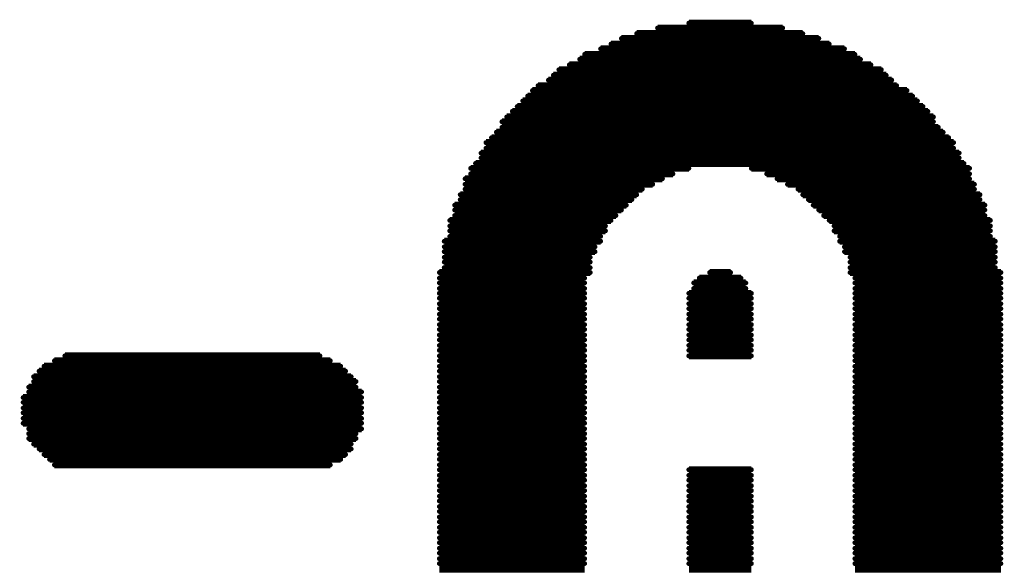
# Model space of a CAD drawing. Extents: x -0.07 to 0.95, y -0.15 to 2.1.
# Tile 9 of 25: x 0.27 to 0.41, y 0.62 to 0.7. Entities that reach past the tile are written whole.
import ezdxf

# ---------------------------------------------------------------- set-up
doc = ezdxf.new("R2010")
doc.units = 0
doc.layers.get('0').update_dxf_attribs({"linetype": 'CONTINUOUS'})
doc.layers.add('gto', color=2, linetype='CONTINUOUS')

# ---------------------------------------------------------------- blocks, each defined once
blk = doc.blocks.new('D62')
at = {"const_width": 0.00035}
blk.add_lwpolyline([(-0.000175, 0, 1), (0.000175, 0, 1)], format="xyb", close=True, dxfattribs=at)

msp = doc.modelspace()

# ---------------------------------------------------------------- linework, layer by layer
at = {"layer": 'gto', "color": 2, "const_width": 0.001}
for points in [[(0.3683, 0.6998), (0.3773, 0.6998)], [(0.3608, 0.6983), (0.3847, 0.6983)], [(0.3638, 0.6991), (0.3818, 0.6991)], [(0.3571, 0.6968), (0.3885, 0.6968)], [(0.3586, 0.6976), (0.387, 0.6976)], [(0.3533, 0.6953), (0.3922, 0.6953)], [(0.3556, 0.6961), (0.3907, 0.6961)], [(0.3526, 0.6946), (0.393, 0.6946)], [(0.3496, 0.6931), (0.396, 0.6931)], [(0.3511, 0.6938), (0.3945, 0.6938)], [(0.3481, 0.6916), (0.3975, 0.6916)], [(0.3488, 0.6923), (0.3967, 0.6923)], [(0.3458, 0.6901), (0.3997, 0.6901)], [(0.3466, 0.6908), (0.3982, 0.6908)], [(0.3444, 0.6886), (0.4012, 0.6886)], [(0.3451, 0.6893), (0.4005, 0.6893)], [(0.3429, 0.6871), (0.4027, 0.6871)], [(0.3436, 0.6878), (0.402, 0.6878)], [(0.3414, 0.6856), (0.4035, 0.6856)], [(0.3421, 0.6863), (0.4035, 0.6863)], [(0.3406, 0.6841), (0.4049, 0.6841)], [(0.3414, 0.6848), (0.4042, 0.6848)], [(0.3391, 0.6826), (0.4064, 0.6826)], [(0.3399, 0.6833), (0.4057, 0.6833)], [(0.3384, 0.6811), (0.4072, 0.6811)], [(0.3391, 0.6818), (0.4064, 0.6818)], [(0.3384, 0.6804), (0.4072, 0.6804)], [(0.3369, 0.6789), (0.3683, 0.6789)], [(0.3376, 0.6796), (0.4079, 0.6796)], [(0.3773, 0.6789), (0.4087, 0.6789)], [(0.3361, 0.6774), (0.3645, 0.6774)], [(0.3369, 0.6781), (0.366, 0.6781)], [(0.3795, 0.6781), (0.4087, 0.6781)], [(0.381, 0.6774), (0.4087, 0.6774)], [(0.3361, 0.6766), (0.3631, 0.6766)], [(0.3361, 0.6759), (0.3616, 0.6759)], [(0.3825, 0.6766), (0.4094, 0.6766)], [(0.384, 0.6759), (0.4094, 0.6759)], [(0.3354, 0.6751), (0.3608, 0.6751)], [(0.3354, 0.6744), (0.3601, 0.6744)], [(0.3847, 0.6751), (0.4102, 0.6751)], [(0.3855, 0.6744), (0.4102, 0.6744)], [(0.3346, 0.6736), (0.3593, 0.6736)], [(0.3346, 0.6729), (0.3586, 0.6729)], [(0.3862, 0.6736), (0.4109, 0.6736)], [(0.387, 0.6729), (0.4109, 0.6729)], [(0.3339, 0.6714), (0.3571, 0.6714)], [(0.3346, 0.6721), (0.3578, 0.6721)], [(0.3877, 0.6721), (0.4109, 0.6721)], [(0.3885, 0.6714), (0.4117, 0.6714)], [(0.3339, 0.6706), (0.3563, 0.6706)], [(0.3339, 0.6699), (0.3563, 0.6699)], [(0.3892, 0.6706), (0.4117, 0.6706)], [(0.3892, 0.6699), (0.4117, 0.6699)], [(0.3331, 0.6684), (0.3556, 0.6684)], [(0.3339, 0.6691), (0.3556, 0.6691)], [(0.39, 0.6691), (0.4117, 0.6691)], [(0.39, 0.6684), (0.4124, 0.6684)], [(0.3331, 0.6676), (0.3548, 0.6676)], [(0.3907, 0.6676), (0.4124, 0.6676)], [(0.3331, 0.6669), (0.3548, 0.6669)], [(0.3331, 0.6661), (0.3541, 0.6661)], [(0.3907, 0.6669), (0.4124, 0.6669)], [(0.3915, 0.6661), (0.4124, 0.6661)], [(0.3331, 0.6654), (0.3541, 0.6654)], [(0.3331, 0.6646), (0.3541, 0.6646)], [(0.3915, 0.6654), (0.4124, 0.6654)], [(0.3915, 0.6646), (0.4124, 0.6646)], [(0.3324, 0.6639), (0.3541, 0.6639)], [(0.3324, 0.6631), (0.3533, 0.6631)], [(0.3698, 0.6631), (0.3758, 0.6631)], [(0.3713, 0.6639), (0.3743, 0.6639)], [(0.3915, 0.6639), (0.4132, 0.6639)], [(0.3922, 0.6631), (0.4132, 0.6631)], [(0.3324, 0.6624), (0.3533, 0.6624)], [(0.3324, 0.6616), (0.3533, 0.6616)], [(0.369, 0.6624), (0.3765, 0.6624)], [(0.369, 0.6616), (0.3765, 0.6616)], [(0.3922, 0.6624), (0.4132, 0.6624)], [(0.3922, 0.6616), (0.4132, 0.6616)], [(0.3324, 0.6609), (0.3533, 0.6609)], [(0.3324, 0.6602), (0.3533, 0.6602)], [(0.3683, 0.6609), (0.3773, 0.6609)], [(0.3683, 0.6602), (0.3773, 0.6602)], [(0.3922, 0.6609), (0.4132, 0.6609)], [(0.3922, 0.6602), (0.4132, 0.6602)], [(0.3324, 0.6594), (0.3533, 0.6594)], [(0.3324, 0.6587), (0.3533, 0.6587)], [(0.3683, 0.6594), (0.3773, 0.6594)], [(0.3683, 0.6587), (0.3773, 0.6587)], [(0.3922, 0.6594), (0.4132, 0.6594)], [(0.3922, 0.6587), (0.4132, 0.6587)], [(0.3324, 0.6579), (0.3533, 0.6579)], [(0.3324, 0.6572), (0.3533, 0.6572)], [(0.3683, 0.6579), (0.3773, 0.6579)], [(0.3683, 0.6572), (0.3773, 0.6572)], [(0.3922, 0.6579), (0.4132, 0.6579)], [(0.3922, 0.6572), (0.4132, 0.6572)], [(0.3324, 0.6564), (0.3533, 0.6564)], [(0.3324, 0.6557), (0.3533, 0.6557)], [(0.3683, 0.6564), (0.3773, 0.6564)], [(0.3683, 0.6557), (0.3773, 0.6557)], [(0.3922, 0.6564), (0.4132, 0.6564)], [(0.3922, 0.6557), (0.4132, 0.6557)], [(0.3324, 0.6549), (0.3533, 0.6549)], [(0.3324, 0.6542), (0.3533, 0.6542)], [(0.3683, 0.6549), (0.3773, 0.6549)], [(0.3683, 0.6542), (0.3773, 0.6542)], [(0.3922, 0.6549), (0.4132, 0.6549)], [(0.3922, 0.6542), (0.4132, 0.6542)], [(0.3324, 0.6534), (0.3533, 0.6534)], [(0.3683, 0.6534), (0.3773, 0.6534)], [(0.3922, 0.6534), (0.4132, 0.6534)], [(0.2785, 0.6519), (0.3152, 0.6519)], [(0.3324, 0.6527), (0.3533, 0.6527)], [(0.3324, 0.6519), (0.3533, 0.6519)], [(0.3683, 0.6527), (0.3773, 0.6527)], [(0.3683, 0.6519), (0.3773, 0.6519)], [(0.3922, 0.6527), (0.4132, 0.6527)], [(0.3922, 0.6519), (0.4132, 0.6519)], [(0.2755, 0.6504), (0.3182, 0.6504)], [(0.277, 0.6512), (0.3167, 0.6512)], [(0.3324, 0.6512), (0.3533, 0.6512)], [(0.3324, 0.6504), (0.3533, 0.6504)], [(0.3922, 0.6512), (0.4132, 0.6512)], [(0.3922, 0.6504), (0.4132, 0.6504)], [(0.274, 0.6489), (0.3197, 0.6489)], [(0.2748, 0.6497), (0.3189, 0.6497)], [(0.3324, 0.6497), (0.3533, 0.6497)], [(0.3324, 0.6489), (0.3533, 0.6489)], [(0.3922, 0.6497), (0.4132, 0.6497)], [(0.3922, 0.6489), (0.4132, 0.6489)], [(0.2733, 0.6474), (0.3204, 0.6474)], [(0.274, 0.6482), (0.3204, 0.6482)], [(0.3324, 0.6482), (0.3533, 0.6482)], [(0.3324, 0.6474), (0.3533, 0.6474)], [(0.3922, 0.6482), (0.4132, 0.6482)], [(0.3922, 0.6474), (0.4132, 0.6474)], [(0.2725, 0.6459), (0.3212, 0.6459)], [(0.2733, 0.6467), (0.3212, 0.6467)], [(0.3324, 0.6467), (0.3533, 0.6467)], [(0.3324, 0.6459), (0.3533, 0.6459)], [(0.3922, 0.6467), (0.4132, 0.6467)], [(0.3922, 0.6459), (0.4132, 0.6459)], [(0.2725, 0.6452), (0.3212, 0.6452)], [(0.2725, 0.6444), (0.3212, 0.6444)], [(0.3324, 0.6452), (0.3533, 0.6452)], [(0.3324, 0.6444), (0.3533, 0.6444)], [(0.3922, 0.6452), (0.4132, 0.6452)], [(0.3922, 0.6444), (0.4132, 0.6444)], [(0.2725, 0.6437), (0.3212, 0.6437)], [(0.2725, 0.6429), (0.3212, 0.6429)], [(0.3324, 0.6437), (0.3533, 0.6437)], [(0.3324, 0.6429), (0.3533, 0.6429)], [(0.3922, 0.6437), (0.4132, 0.6437)], [(0.3922, 0.6429), (0.4132, 0.6429)], [(0.2725, 0.6422), (0.3212, 0.6422)], [(0.3324, 0.6422), (0.3533, 0.6422)], [(0.3922, 0.6422), (0.4132, 0.6422)], [(0.2733, 0.6414), (0.3212, 0.6414)], [(0.2733, 0.6407), (0.3204, 0.6407)], [(0.2733, 0.64), (0.3204, 0.64)], [(0.3324, 0.6414), (0.3533, 0.6414)], [(0.3324, 0.6407), (0.3533, 0.6407)], [(0.3324, 0.64), (0.3533, 0.64)], [(0.3922, 0.6414), (0.4132, 0.6414)], [(0.3922, 0.6407), (0.4132, 0.6407)], [(0.3922, 0.64), (0.4132, 0.64)], [(0.274, 0.6392), (0.3197, 0.6392)], [(0.3324, 0.6392), (0.3533, 0.6392)], [(0.3922, 0.6392), (0.4132, 0.6392)], [(0.2748, 0.6385), (0.3197, 0.6385)], [(0.2755, 0.6377), (0.3189, 0.6377)], [(0.3324, 0.6385), (0.3533, 0.6385)], [(0.3324, 0.6377), (0.3533, 0.6377)], [(0.3922, 0.6385), (0.4132, 0.6385)], [(0.3922, 0.6377), (0.4132, 0.6377)], [(0.2763, 0.637), (0.3182, 0.637)], [(0.277, 0.6362), (0.3167, 0.6362)], [(0.3324, 0.637), (0.3533, 0.637)], [(0.3324, 0.6362), (0.3533, 0.6362)], [(0.3922, 0.637), (0.4132, 0.637)], [(0.3922, 0.6362), (0.4132, 0.6362)], [(0.3324, 0.6355), (0.3533, 0.6355)], [(0.3324, 0.6347), (0.3533, 0.6347)], [(0.3683, 0.6355), (0.3773, 0.6355)], [(0.3683, 0.6347), (0.3773, 0.6347)], [(0.3922, 0.6355), (0.4132, 0.6355)], [(0.3922, 0.6347), (0.4132, 0.6347)], [(0.3324, 0.634), (0.3533, 0.634)], [(0.3324, 0.6332), (0.3533, 0.6332)], [(0.3683, 0.634), (0.3773, 0.634)], [(0.3683, 0.6332), (0.3773, 0.6332)], [(0.3922, 0.634), (0.4132, 0.634)], [(0.3922, 0.6332), (0.4132, 0.6332)], [(0.3324, 0.6325), (0.3533, 0.6325)], [(0.3324, 0.6317), (0.3533, 0.6317)], [(0.3683, 0.6325), (0.3773, 0.6325)], [(0.3683, 0.6317), (0.3773, 0.6317)], [(0.3922, 0.6325), (0.4132, 0.6325)], [(0.3922, 0.6317), (0.4132, 0.6317)], [(0.3324, 0.631), (0.3533, 0.631)], [(0.3324, 0.6302), (0.3533, 0.6302)], [(0.3683, 0.631), (0.3773, 0.631)], [(0.3683, 0.6302), (0.3773, 0.6302)], [(0.3922, 0.631), (0.4132, 0.631)], [(0.3922, 0.6302), (0.4132, 0.6302)], [(0.3324, 0.6295), (0.3533, 0.6295)], [(0.3324, 0.6287), (0.3533, 0.6287)], [(0.3683, 0.6295), (0.3773, 0.6295)], [(0.3683, 0.6287), (0.3773, 0.6287)], [(0.3922, 0.6295), (0.4132, 0.6295)], [(0.3922, 0.6287), (0.4132, 0.6287)], [(0.3324, 0.628), (0.3533, 0.628)], [(0.3683, 0.628), (0.3773, 0.628)], [(0.3922, 0.628), (0.4132, 0.628)], [(0.3324, 0.6272), (0.3533, 0.6272)], [(0.3324, 0.6265), (0.3533, 0.6265)], [(0.3683, 0.6272), (0.3773, 0.6272)], [(0.3683, 0.6265), (0.3773, 0.6265)], [(0.3922, 0.6272), (0.4132, 0.6272)], [(0.3922, 0.6265), (0.4132, 0.6265)], [(0.3324, 0.6257), (0.3533, 0.6257)], [(0.3324, 0.625), (0.3533, 0.625)], [(0.3683, 0.6257), (0.3773, 0.6257)], [(0.3683, 0.625), (0.3773, 0.625)], [(0.3922, 0.6257), (0.4132, 0.6257)], [(0.3922, 0.625), (0.4132, 0.625)], [(0.3324, 0.6242), (0.3533, 0.6242)], [(0.3324, 0.6235), (0.3533, 0.6235)], [(0.3683, 0.6242), (0.3773, 0.6242)], [(0.3683, 0.6235), (0.3773, 0.6235)], [(0.3922, 0.6242), (0.4132, 0.6242)], [(0.3922, 0.6235), (0.4132, 0.6235)], [(0.3324, 0.6227), (0.3533, 0.6227)], [(0.3324, 0.622), (0.3533, 0.622)], [(0.3683, 0.6227), (0.3773, 0.6227)], [(0.3683, 0.622), (0.3773, 0.622)], [(0.3922, 0.6227), (0.4132, 0.6227)], [(0.3922, 0.622), (0.4132, 0.622)], [(0.3324, 0.6212), (0.3533, 0.6212)], [(0.3683, 0.6212), (0.3773, 0.6212)], [(0.3922, 0.6212), (0.4132, 0.6212)]]:
    msp.add_lwpolyline(points, dxfattribs=at)

# ---------------------------------------------------------------- block references
at = {"layer": 'gto'}
for p in [(0.3683, 0.6998), (0.3773, 0.6998), (0.3608, 0.6983), (0.3638, 0.6991), (0.3818, 0.6991), (0.3847, 0.6983), (0.3586, 0.6976), (0.387, 0.6976), (0.3556, 0.6961), (0.3571, 0.6968), (0.3885, 0.6968), (0.3907, 0.6961), (0.3526, 0.6946), (0.3533, 0.6953), (0.3922, 0.6953), (0.393, 0.6946), (0.3496, 0.6931), (0.3511, 0.6938), (0.3945, 0.6938), (0.396, 0.6931), (0.3481, 0.6916), (0.3488, 0.6923), (0.3967, 0.6923), (0.3975, 0.6916), (0.3458, 0.6901), (0.3466, 0.6908), (0.3982, 0.6908), (0.3997, 0.6901), (0.3444, 0.6886), (0.3451, 0.6893), (0.4005, 0.6893), (0.4012, 0.6886), (0.3429, 0.6871), (0.3436, 0.6878), (0.402, 0.6878), (0.4027, 0.6871), (0.3414, 0.6856), (0.3421, 0.6863), (0.4035, 0.6863), (0.4035, 0.6856), (0.3406, 0.6841), (0.3414, 0.6848), (0.4042, 0.6848), (0.4049, 0.6841), (0.3399, 0.6833), (0.4057, 0.6833), (0.3391, 0.6826), (0.3391, 0.6818), (0.4064, 0.6826), (0.4064, 0.6818), (0.3384, 0.6811), (0.3384, 0.6804), (0.4072, 0.6811), (0.4072, 0.6804), (0.3369, 0.6789), (0.3376, 0.6796), (0.3683, 0.6789), (0.3773, 0.6789), (0.4079, 0.6796), (0.4087, 0.6789), (0.3361, 0.6774), (0.3369, 0.6781), (0.3645, 0.6774), (0.366, 0.6781), (0.3795, 0.6781), (0.381, 0.6774), (0.4087, 0.6781), (0.4087, 0.6774), (0.3361, 0.6766), (0.3361, 0.6759), (0.3616, 0.6759), (0.3631, 0.6766), (0.3825, 0.6766), (0.384, 0.6759), (0.4094, 0.6766), (0.4094, 0.6759), (0.3354, 0.6751), (0.3354, 0.6744), (0.3601, 0.6744), (0.3608, 0.6751), (0.3847, 0.6751), (0.3855, 0.6744), (0.4102, 0.6751), (0.4102, 0.6744), (0.3346, 0.6736), (0.3346, 0.6729), (0.3586, 0.6729), (0.3593, 0.6736), (0.3862, 0.6736), (0.387, 0.6729), (0.4109, 0.6736), (0.4109, 0.6729), (0.3339, 0.6714), (0.3346, 0.6721), (0.3571, 0.6714), (0.3578, 0.6721), (0.3877, 0.6721), (0.3885, 0.6714), (0.4109, 0.6721), (0.4117, 0.6714), (0.3339, 0.6706), (0.3339, 0.6699), (0.3563, 0.6706), (0.3563, 0.6699), (0.3892, 0.6706), (0.3892, 0.6699), (0.4117, 0.6706), (0.4117, 0.6699), (0.3339, 0.6691), (0.3556, 0.6691), (0.39, 0.6691), (0.4117, 0.6691), (0.3331, 0.6684), (0.3331, 0.6676), (0.3548, 0.6676), (0.3556, 0.6684), (0.39, 0.6684), (0.3907, 0.6676), (0.4124, 0.6684), (0.4124, 0.6676), (0.3331, 0.6669), (0.3331, 0.6661), (0.3541, 0.6661), (0.3548, 0.6669), (0.3907, 0.6669), (0.3915, 0.6661), (0.4124, 0.6669), (0.4124, 0.6661), (0.3331, 0.6654), (0.3331, 0.6646), (0.3541, 0.6654), (0.3541, 0.6646), (0.3915, 0.6654), (0.3915, 0.6646), (0.4124, 0.6654), (0.4124, 0.6646), (0.3324, 0.6639), (0.3324, 0.6631), (0.3533, 0.6631), (0.3541, 0.6639), (0.3698, 0.6631), (0.3713, 0.6639), (0.3743, 0.6639), (0.3758, 0.6631), (0.3915, 0.6639), (0.3922, 0.6631), (0.4132, 0.6639), (0.4132, 0.6631), (0.3324, 0.6624), (0.3324, 0.6616), (0.3533, 0.6624), (0.3533, 0.6616), (0.369, 0.6624), (0.369, 0.6616), (0.3765, 0.6624), (0.3765, 0.6616), (0.3922, 0.6624), (0.3922, 0.6616), (0.4132, 0.6624), (0.4132, 0.6616), (0.3324, 0.6609), (0.3324, 0.6602), (0.3533, 0.6609), (0.3533, 0.6602), (0.3683, 0.6609), (0.3683, 0.6602), (0.3773, 0.6609), (0.3773, 0.6602), (0.3922, 0.6609), (0.3922, 0.6602), (0.4132, 0.6609), (0.4132, 0.6602), (0.3324, 0.6594), (0.3324, 0.6587), (0.3533, 0.6594), (0.3533, 0.6587), (0.3683, 0.6594), (0.3683, 0.6587), (0.3773, 0.6594), (0.3773, 0.6587), (0.3922, 0.6594), (0.3922, 0.6587), (0.4132, 0.6594), (0.4132, 0.6587), (0.3324, 0.6579), (0.3324, 0.6572), (0.3533, 0.6579), (0.3533, 0.6572), (0.3683, 0.6579), (0.3683, 0.6572), (0.3773, 0.6579), (0.3773, 0.6572), (0.3922, 0.6579), (0.3922, 0.6572), (0.4132, 0.6579), (0.4132, 0.6572), (0.3324, 0.6564), (0.3533, 0.6564), (0.3683, 0.6564), (0.3773, 0.6564), (0.3922, 0.6564), (0.4132, 0.6564), (0.3324, 0.6557), (0.3324, 0.6549), (0.3533, 0.6557), (0.3533, 0.6549), (0.3683, 0.6557), (0.3683, 0.6549), (0.3773, 0.6557), (0.3773, 0.6549), (0.3922, 0.6557), (0.3922, 0.6549), (0.4132, 0.6557), (0.4132, 0.6549), (0.3324, 0.6542), (0.3324, 0.6534), (0.3533, 0.6542), (0.3533, 0.6534), (0.3683, 0.6542), (0.3683, 0.6534), (0.3773, 0.6542), (0.3773, 0.6534), (0.3922, 0.6542), (0.3922, 0.6534), (0.4132, 0.6542), (0.4132, 0.6534), (0.2785, 0.6519), (0.3152, 0.6519), (0.3324, 0.6527), (0.3324, 0.6519), (0.3533, 0.6527), (0.3533, 0.6519), (0.3683, 0.6527), (0.3683, 0.6519), (0.3773, 0.6527), (0.3773, 0.6519), (0.3922, 0.6527), (0.3922, 0.6519), (0.4132, 0.6527), (0.4132, 0.6519), (0.2755, 0.6504), (0.277, 0.6512), (0.3167, 0.6512), (0.3182, 0.6504), (0.3324, 0.6512), (0.3324, 0.6504), (0.3533, 0.6512), (0.3533, 0.6504), (0.3922, 0.6512), (0.3922, 0.6504), (0.4132, 0.6512), (0.4132, 0.6504), (0.274, 0.6489), (0.2748, 0.6497), (0.3189, 0.6497), (0.3197, 0.6489), (0.3324, 0.6497), (0.3324, 0.6489), (0.3533, 0.6497), (0.3533, 0.6489), (0.3922, 0.6497), (0.3922, 0.6489), (0.4132, 0.6497), (0.4132, 0.6489), (0.2733, 0.6474), (0.274, 0.6482), (0.3204, 0.6482), (0.3204, 0.6474), (0.3324, 0.6482), (0.3324, 0.6474), (0.3533, 0.6482), (0.3533, 0.6474), (0.3922, 0.6482), (0.3922, 0.6474), (0.4132, 0.6482), (0.4132, 0.6474), (0.2725, 0.6459), (0.2733, 0.6467), (0.3212, 0.6467), (0.3212, 0.6459), (0.3324, 0.6467), (0.3324, 0.6459), (0.3533, 0.6467), (0.3533, 0.6459), (0.3922, 0.6467), (0.3922, 0.6459), (0.4132, 0.6467), (0.4132, 0.6459), (0.2725, 0.6452), (0.2725, 0.6444), (0.3212, 0.6452), (0.3212, 0.6444), (0.3324, 0.6452), (0.3324, 0.6444), (0.3533, 0.6452), (0.3533, 0.6444), (0.3922, 0.6452), (0.3922, 0.6444), (0.4132, 0.6452), (0.4132, 0.6444), (0.2725, 0.6437), (0.3212, 0.6437), (0.3324, 0.6437), (0.3533, 0.6437), (0.3922, 0.6437), (0.4132, 0.6437), (0.2725, 0.6429), (0.2725, 0.6422), (0.3212, 0.6429), (0.3212, 0.6422), (0.3324, 0.6429), (0.3324, 0.6422), (0.3533, 0.6429), (0.3533, 0.6422), (0.3922, 0.6429), (0.3922, 0.6422), (0.4132, 0.6429), (0.4132, 0.6422), (0.2733, 0.6414), (0.2733, 0.6407), (0.3204, 0.6407), (0.3212, 0.6414), (0.3324, 0.6414), (0.3324, 0.6407), (0.3533, 0.6414), (0.3533, 0.6407), (0.3922, 0.6414), (0.3922, 0.6407), (0.4132, 0.6414), (0.4132, 0.6407), (0.2733, 0.64), (0.274, 0.6392), (0.3197, 0.6392), (0.3204, 0.64), (0.3324, 0.64), (0.3324, 0.6392), (0.3533, 0.64), (0.3533, 0.6392), (0.3922, 0.64), (0.3922, 0.6392), (0.4132, 0.64), (0.4132, 0.6392), (0.2748, 0.6385), (0.2755, 0.6377), (0.3189, 0.6377), (0.3197, 0.6385), (0.3324, 0.6385), (0.3324, 0.6377), (0.3533, 0.6385), (0.3533, 0.6377), (0.3922, 0.6385), (0.3922, 0.6377), (0.4132, 0.6385), (0.4132, 0.6377), (0.2763, 0.637), (0.277, 0.6362), (0.3167, 0.6362), (0.3182, 0.637), (0.3324, 0.637), (0.3324, 0.6362), (0.3533, 0.637), (0.3533, 0.6362), (0.3922, 0.637), (0.3922, 0.6362), (0.4132, 0.637), (0.4132, 0.6362), (0.3324, 0.6355), (0.3324, 0.6347), (0.3533, 0.6355), (0.3533, 0.6347), (0.3683, 0.6355), (0.3683, 0.6347), (0.3773, 0.6355), (0.3773, 0.6347), (0.3922, 0.6355), (0.3922, 0.6347), (0.4132, 0.6355), (0.4132, 0.6347), (0.3324, 0.634), (0.3324, 0.6332), (0.3533, 0.634), (0.3533, 0.6332), (0.3683, 0.634), (0.3683, 0.6332), (0.3773, 0.634), (0.3773, 0.6332), (0.3922, 0.634), (0.3922, 0.6332), (0.4132, 0.634), (0.4132, 0.6332), (0.3324, 0.6325), (0.3324, 0.6317), (0.3533, 0.6325), (0.3533, 0.6317), (0.3683, 0.6325), (0.3683, 0.6317), (0.3773, 0.6325), (0.3773, 0.6317), (0.3922, 0.6325), (0.3922, 0.6317), (0.4132, 0.6325), (0.4132, 0.6317), (0.3324, 0.631), (0.3533, 0.631), (0.3683, 0.631), (0.3773, 0.631), (0.3922, 0.631), (0.4132, 0.631), (0.3324, 0.6302), (0.3324, 0.6295), (0.3533, 0.6302), (0.3533, 0.6295), (0.3683, 0.6302), (0.3683, 0.6295), (0.3773, 0.6302), (0.3773, 0.6295), (0.3922, 0.6302), (0.3922, 0.6295), (0.4132, 0.6302), (0.4132, 0.6295), (0.3324, 0.6287), (0.3324, 0.628), (0.3533, 0.6287), (0.3533, 0.628), (0.3683, 0.6287), (0.3683, 0.628), (0.3773, 0.6287), (0.3773, 0.628), (0.3922, 0.6287), (0.3922, 0.628), (0.4132, 0.6287), (0.4132, 0.628), (0.3324, 0.6272), (0.3324, 0.6265), (0.3533, 0.6272), (0.3533, 0.6265), (0.3683, 0.6272), (0.3683, 0.6265), (0.3773, 0.6272), (0.3773, 0.6265), (0.3922, 0.6272), (0.3922, 0.6265), (0.4132, 0.6272), (0.4132, 0.6265), (0.3324, 0.6257), (0.3324, 0.625), (0.3533, 0.6257), (0.3533, 0.625), (0.3683, 0.6257), (0.3683, 0.625), (0.3773, 0.6257), (0.3773, 0.625), (0.3922, 0.6257), (0.3922, 0.625), (0.4132, 0.6257), (0.4132, 0.625), (0.3324, 0.6242), (0.3324, 0.6235), (0.3533, 0.6242), (0.3533, 0.6235), (0.3683, 0.6242), (0.3683, 0.6235), (0.3773, 0.6242), (0.3773, 0.6235), (0.3922, 0.6242), (0.3922, 0.6235), (0.4132, 0.6242), (0.4132, 0.6235), (0.3324, 0.6227), (0.3324, 0.622), (0.3533, 0.6227), (0.3533, 0.622), (0.3683, 0.6227), (0.3683, 0.622), (0.3773, 0.6227), (0.3773, 0.622), (0.3922, 0.6227), (0.3922, 0.622), (0.4132, 0.6227), (0.4132, 0.622)]:
    msp.add_blockref('D62', p, dxfattribs=at)

doc.saveas('drawing.dxf')
